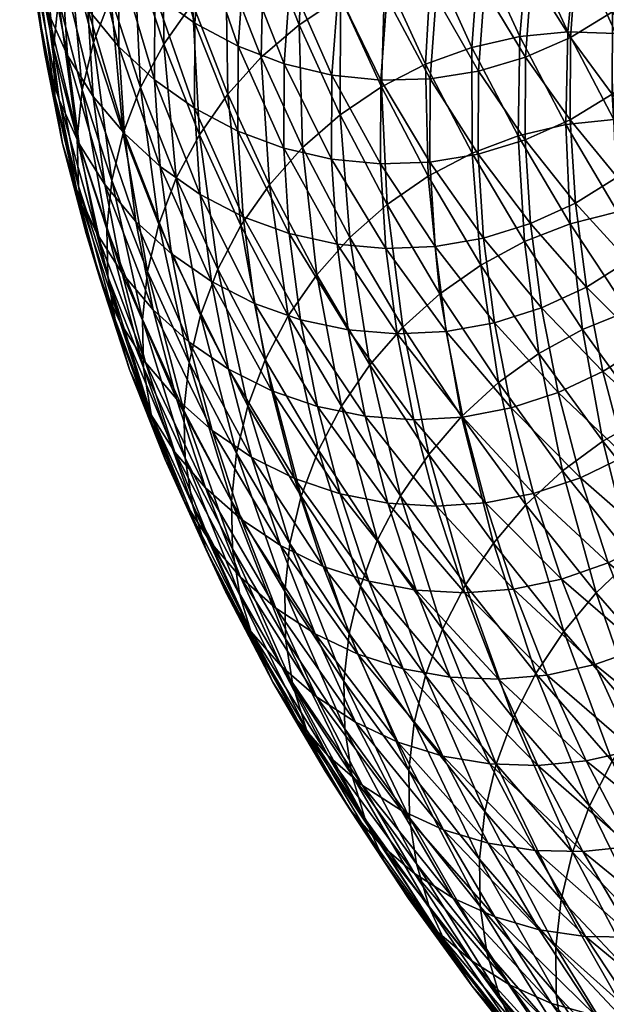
# Model space of a CAD drawing. Header units: centimetres. Extents: x -1886 to 2760, y -2774 to 68.
# Tile 57 of 77: x -0.496 to -0.234, y 66.349 to 66.787. Entities that reach past the tile are written whole.
import ezdxf

# ---------------------------------------------------------------- set-up
doc = ezdxf.new("R2010")
doc.units = ezdxf.units.CM
doc.layers.get('0').update_dxf_attribs({"true_color": 0x086e87})

msp = doc.modelspace()

# ---------------------------------------------------------------- meshes
at = {"color": 9, "true_color": 0xc1c1c1}
mesh = msp.add_polyface(dxfattribs=at)
corners = [(-0.45513, 66.79765, -1135.09521), (-0.44189, 66.75722, -1135.15942), (-0.44963, 66.7368, -1135.15112), (-0.46287, 66.77726, -1135.08691), (-0.44474, 66.81696, -1135.10291), (-0.43151, 66.77658, -1135.16699), (-0.43194, 66.83488, -1135.10974), (-0.41874, 66.79457, -1135.17371), (-0.41564, 66.73614, -1135.22974), (-0.41698, 66.8511, -1135.1156), (-0.40381, 66.8109, -1135.17957), (-0.46542, 66.79213, -1134.7572), (-0.46292, 66.75323, -1134.82532), (-0.44905, 66.73664, -1134.81799), (-0.45154, 66.7754, -1134.75012), (-0.43309, 66.72201, -1134.81152), (-0.43557, 66.7606, -1134.7439), (-0.47691, 66.81055, -1134.76489), (-0.4744, 66.77151, -1134.83337), (-0.48588, 66.83031, -1134.77319), (-0.48336, 66.79117, -1134.8418), (-0.46924, 66.73211, -1134.90051), (-0.47819, 66.75164, -1134.9093), (-0.49574, 66.87247, -1134.79065), (-0.49321, 66.83315, -1134.85974), (-0.48968, 66.81183, -1134.85059), (-0.48801, 66.79344, -1134.92749), (-0.48449, 66.77219, -1134.91833), (-0.49221, 66.85107, -1134.78186), (-0.48013, 66.75343, -1134.99402), (-0.47663, 66.73226, -1134.98474), (-0.48861, 66.81501, -1134.93677), (-0.48072, 66.77495, -1135.00342), (-0.47016, 66.73466, -1135.06885), (-0.47848, 66.79646, -1135.01257), (-0.46791, 66.75613, -1135.07812), (-0.48637, 66.83656, -1134.9458), (-0.49383, 66.85477, -1134.86877), (-0.49159, 66.87635, -1134.87781), (-0.4657, 66.83796, -1135.02966), (-0.47345, 66.81758, -1135.02136), (-0.48135, 66.85769, -1134.95459), (-0.4553, 66.85722, -1135.03735), (-0.44249, 66.87505, -1135.04431), (-0.41779, 66.74797, -1134.73853), (-0.41765, 66.78595, -1134.67004), (-0.43542, 66.79874, -1134.67517), (-0.4149, 66.8234, -1134.60059), (-0.43267, 66.83635, -1134.60535), (-0.46528, 66.83057, -1134.68787), (-0.4514, 66.81369, -1134.68115), (-0.4625, 66.86845, -1134.61743), (-0.44863, 66.85145, -1134.61096), (-0.47677, 66.84911, -1134.69531), (-0.48574, 66.869, -1134.70337)]
mesh.append_faces([[corners[k] for k in face] for face in [(0, 1, 2), (2, 3, 0), (1, 0, 4), (4, 5, 1), (5, 4, 6), (6, 7, 5), (8, 5, 7), (9, 10, 7), (7, 6, 9), (11, 12, 13), (13, 14, 11), (15, 16, 14), (12, 11, 17), (17, 18, 12), (18, 17, 19), (19, 20, 18), (21, 18, 20), (20, 22, 21), (23, 24, 25), (24, 26, 27), (27, 25, 24), (28, 25, 20), (20, 19, 28), (25, 27, 22), (22, 20, 25), (26, 29, 30), (30, 27, 26), (29, 26, 31), (31, 32, 29), (33, 32, 34), (34, 35, 33), (32, 31, 36), (36, 34, 32), (26, 24, 37), (37, 31, 26), (38, 36, 31), (39, 0, 3), (3, 40, 39), (40, 3, 35), (35, 34, 40), (41, 40, 34), (34, 36, 41), (0, 39, 42), (42, 4, 0), (43, 6, 4), (44, 45, 46), (46, 16, 44), (45, 47, 48), (48, 46, 45), (49, 11, 14), (14, 50, 49), (50, 14, 16), (16, 46, 50), (51, 49, 50), (52, 50, 46), (46, 48, 52), (11, 49, 53), (53, 17, 11), (17, 53, 54), (54, 19, 17)]], dxfattribs={"vtx2": -1, "color": 9})
mesh = msp.add_polyface(dxfattribs=at)
corners = [(-0.41874, 66.79457, -1135.17371), (-0.40289, 66.75421, -1135.23645), (-0.41564, 66.73614, -1135.22974), (-0.40009, 66.86535, -1135.12048), (-0.38696, 66.82526, -1135.1842), (-0.40381, 66.8109, -1135.17957), (-0.37121, 66.78515, -1135.24658), (-0.38801, 66.77065, -1135.24207), (-0.35285, 66.74506, -1135.30737), (-0.36958, 66.73042, -1135.3031), (-0.35274, 66.79741, -1135.24988), (-0.33445, 66.75748, -1135.31055), (-0.33296, 66.80729, -1135.25195), (-0.31475, 66.76754, -1135.31238), (-0.36843, 66.83738, -1135.18774), (-0.34858, 66.84708, -1135.19006), (-0.30631, 66.8587, -1135.19116), (-0.29084, 66.81929, -1135.25232), (-0.31221, 66.81463, -1135.25281), (-0.32776, 66.85424, -1135.19128), (-0.27344, 66.73565, -1135.37146), (-0.29409, 66.77508, -1135.31287), (-0.27282, 66.77995, -1135.31213), (-0.29399, 66.72791, -1135.37122), (-0.26921, 66.82111, -1135.25061), (-0.2846, 66.86032, -1135.1897), (-0.30487, 66.83377, -1134.52344), (-0.3101, 66.79769, -1134.59265), (-0.28848, 66.80099, -1134.59448), (-0.28327, 66.83694, -1134.52551), (-0.26749, 66.80708, -1134.59741), (-0.2623, 66.8429, -1134.52869), (-0.29132, 66.72747, -1134.72888), (-0.29116, 66.76448, -1134.66223), (-0.3128, 66.76103, -1134.66077), (-0.27032, 66.73382, -1134.73132), (-0.27017, 66.77069, -1134.66492), (-0.332, 66.79729, -1134.59204), (-0.3347, 66.76048, -1134.66028), (-0.3538, 66.79973, -1134.59241), (-0.35652, 66.76276, -1134.66113), (-0.32675, 66.83351, -1134.52258), (-0.34854, 66.8361, -1134.52271), (-0.39032, 66.84953, -1134.52637), (-0.39563, 66.81285, -1134.5968), (-0.37514, 66.80494, -1134.59412), (-0.36985, 66.84146, -1134.52405), (-0.37801, 66.73016, -1134.73083), (-0.37786, 66.76781, -1134.66296), (-0.39836, 66.77556, -1134.66602), (-0.35667, 66.72528, -1134.72864), (-0.39851, 66.73774, -1134.73413), (-0.41765, 66.78595, -1134.67004), (-0.41779, 66.74797, -1134.73853), (-0.4149, 66.8234, -1134.60059), (-0.40957, 66.86023, -1134.52991)]
mesh.append_faces([[corners[k] for k in face] for face in [(0, 1, 2), (3, 4, 5), (4, 6, 7), (7, 5, 4), (5, 7, 1), (1, 0, 5), (6, 8, 9), (9, 7, 6), (8, 6, 10), (10, 11, 8), (11, 10, 12), (12, 13, 11), (6, 4, 14), (14, 10, 6), (10, 14, 15), (15, 12, 10), (16, 17, 18), (19, 18, 12), (12, 15, 19), (20, 21, 22), (23, 13, 21), (17, 22, 21), (21, 18, 17), (18, 21, 13), (13, 12, 18), (22, 17, 24), (25, 24, 17), (26, 27, 28), (28, 29, 26), (29, 28, 30), (30, 31, 29), (32, 33, 34), (35, 36, 33), (27, 34, 33), (33, 28, 27), (28, 33, 36), (36, 30, 28), (34, 27, 37), (37, 38, 34), (38, 37, 39), (39, 40, 38), (27, 26, 41), (41, 37, 27), (37, 41, 42), (42, 39, 37), (43, 44, 45), (45, 46, 43), (46, 45, 39), (39, 42, 46), (47, 48, 49), (50, 40, 48), (44, 49, 48), (48, 45, 44), (45, 48, 40), (40, 39, 45), (51, 49, 52), (52, 53, 51), (49, 44, 54), (54, 52, 49), (55, 54, 44)]], dxfattribs={"vtx2": -1, "color": 9})
mesh = msp.add_polyface(dxfattribs=at)
corners = [(-0.25027, 66.69643, -1135.42847), (-0.27344, 66.73565, -1135.37146), (-0.25229, 66.74073, -1135.37036), (-0.22925, 66.70173, -1135.42712), (-0.23088, 66.743, -1135.36792), (-0.20799, 66.70423, -1135.42432), (-0.20959, 66.74249, -1135.36426), (-0.18684, 66.70396, -1135.42029), (-0.18877, 66.73922, -1135.35938), (-0.16617, 66.70094, -1135.41504), (-0.27282, 66.77995, -1135.31213), (-0.2513, 66.78198, -1135.31006), (-0.26921, 66.82111, -1135.25061), (-0.22988, 66.78123, -1135.30664), (-0.24768, 66.82015, -1135.24756), (-0.18883, 66.77153, -1135.29651), (-0.16879, 66.73324, -1135.35339), (-0.20893, 66.77774, -1135.30212), (-0.20642, 66.81, -1135.23816), (-0.22663, 66.81643, -1135.24341), (-0.16993, 66.76265, -1135.28979), (-0.18743, 66.8009, -1135.23181), (-0.16993, 66.78935, -1135.22449), (-0.18489, 66.82751, -1135.16528), (-0.1691, 66.81355, -1135.15747), (-0.17407, 66.78396, -1134.83081), (-0.17641, 66.82071, -1134.76636), (-0.18683, 66.80157, -1134.75854), (-0.18449, 66.76479, -1134.823), (-0.19967, 66.78393, -1134.75146), (-0.19732, 66.74709, -1134.81592), (-0.16925, 66.74693, -1134.89392), (-0.17966, 66.72773, -1134.88623), (-0.19248, 66.70996, -1134.87927), (-0.23165, 66.75424, -1134.73938), (-0.22929, 66.71723, -1134.8042), (-0.21234, 66.73113, -1134.80969), (-0.21469, 66.76805, -1134.745), (-0.20749, 66.69393, -1134.87305), (-0.25031, 66.74279, -1134.73486), (-0.24795, 66.70566, -1134.79993), (-0.27032, 66.73382, -1134.73132), (-0.19951, 66.8204, -1134.68567), (-0.2315, 66.79088, -1134.67346), (-0.21454, 66.8046, -1134.67908), (-0.22884, 66.82704, -1134.6062), (-0.25016, 66.77953, -1134.6687), (-0.24749, 66.8158, -1134.60132), (-0.27017, 66.77069, -1134.66492), (-0.26749, 66.80708, -1134.59741)]
mesh.append_faces([[corners[k] for k in face] for face in [(0, 1, 2), (3, 2, 4), (4, 5, 3), (5, 4, 6), (6, 7, 5), (8, 9, 7), (7, 6, 8), (10, 2, 1), (2, 10, 11), (11, 4, 2), (12, 11, 10), (4, 11, 13), (13, 6, 4), (11, 12, 14), (14, 13, 11), (15, 16, 8), (8, 17, 15), (17, 8, 6), (6, 13, 17), (18, 15, 17), (17, 19, 18), (19, 17, 13), (13, 14, 19), (16, 15, 20), (15, 18, 21), (21, 20, 15), (20, 21, 22), (23, 22, 21), (22, 23, 24), (25, 26, 27), (27, 28, 25), (28, 27, 29), (29, 30, 28), (31, 25, 28), (28, 32, 31), (32, 28, 30), (30, 33, 32), (34, 35, 36), (36, 37, 34), (38, 36, 35), (37, 36, 30), (30, 29, 37), (33, 30, 36), (35, 34, 39), (39, 40, 35), (40, 39, 41), (42, 29, 27), (43, 34, 37), (37, 44, 43), (44, 37, 29), (29, 42, 44), (45, 43, 44), (34, 43, 46), (46, 39, 34), (43, 45, 47), (47, 46, 43), (39, 46, 48), (48, 41, 39), (46, 47, 49), (49, 48, 46)]], dxfattribs={"vtx2": -1, "color": 9})
mesh = msp.add_polyface(dxfattribs=at)
corners = [(-0.46959, 66.71319, -1135.05945), (-0.45638, 66.67281, -1135.12341), (-0.45293, 66.65182, -1135.11377), (-0.46611, 66.69211, -1135.04993), (-0.44672, 66.63156, -1135.10413), (-0.45986, 66.67175, -1135.04053), (-0.47016, 66.73466, -1135.06885), (-0.45693, 66.69423, -1135.13293), (-0.46791, 66.75613, -1135.07812), (-0.45466, 66.71568, -1135.14221), (-0.44051, 66.63238, -1135.18604), (-0.44104, 66.65373, -1135.1958), (-0.43876, 66.67516, -1135.20508), (-0.44189, 66.75722, -1135.15942), (-0.42599, 66.71673, -1135.22229), (-0.43372, 66.69627, -1135.21399), (-0.44963, 66.7368, -1135.15112), (-0.46287, 66.77726, -1135.08691), (-0.40745, 66.67624, -1135.28369), (-0.41517, 66.65576, -1135.27551), (-0.42021, 66.63464, -1135.2666), (-0.41564, 66.73614, -1135.22974), (-0.39712, 66.69572, -1135.29114), (-0.43151, 66.77658, -1135.16699), (-0.40259, 66.63168, -1134.93677), (-0.41026, 66.67075, -1134.87195), (-0.42799, 66.68304, -1134.87793), (-0.41779, 66.74797, -1134.73853), (-0.41533, 66.70954, -1134.80579), (-0.39606, 66.69949, -1134.80115), (-0.43557, 66.7606, -1134.7439), (-0.43309, 66.72201, -1134.81152), (-0.39101, 66.66088, -1134.86682), (-0.46292, 66.75323, -1134.82532), (-0.45778, 66.71395, -1134.89233), (-0.44393, 66.69752, -1134.88477), (-0.44905, 66.73664, -1134.81799), (-0.45154, 66.7754, -1134.75012), (-0.45, 66.67438, -1134.95813), (-0.43619, 66.6581, -1134.9502), (-0.42029, 66.64379, -1134.94312), (-0.43959, 66.6346, -1135.02258), (-0.46143, 66.6924, -1134.96655), (-0.45098, 66.65247, -1135.03137), (-0.46924, 66.73211, -1134.90051), (-0.47035, 66.71181, -1134.97546), (-0.47819, 66.75164, -1134.9093), (-0.4744, 66.77151, -1134.83337), (-0.48013, 66.75343, -1134.99402), (-0.47663, 66.73226, -1134.98474), (-0.48449, 66.77219, -1134.91833), (-0.48072, 66.77495, -1135.00342)]
mesh.append_faces([[corners[k] for k in face] for face in [(0, 1, 2), (2, 3, 0), (3, 2, 4), (4, 5, 3), (1, 0, 6), (6, 7, 1), (7, 6, 8), (8, 9, 7), (10, 1, 7), (7, 11, 10), (11, 7, 9), (9, 12, 11), (13, 14, 15), (15, 16, 13), (17, 16, 9), (9, 8, 17), (16, 15, 12), (12, 9, 16), (14, 18, 19), (19, 15, 14), (15, 19, 20), (20, 12, 15), (18, 14, 21), (21, 22, 18), (14, 13, 23), (23, 21, 14), (24, 25, 26), (27, 28, 29), (28, 27, 30), (30, 31, 28), (28, 25, 32), (25, 28, 31), (31, 26, 25), (33, 34, 35), (35, 36, 33), (37, 36, 31), (36, 35, 26), (26, 31, 36), (34, 38, 39), (39, 35, 34), (35, 39, 40), (40, 26, 35), (41, 38, 42), (42, 43, 41), (38, 34, 44), (44, 42, 38), (43, 42, 45), (45, 5, 43), (42, 44, 46), (46, 45, 42), (34, 33, 47), (47, 44, 34), (48, 0, 3), (3, 49, 48), (49, 3, 5), (5, 45, 49), (50, 49, 45), (45, 46, 50), (0, 48, 51), (51, 6, 0)]], dxfattribs={"vtx2": -1, "color": 9})
mesh = msp.add_polyface(dxfattribs=at)
corners = [(-0.3319, 66.70508, -1135.36682), (-0.30837, 66.66528, -1135.42468), (-0.32495, 66.65034, -1135.42078), (-0.34856, 66.6903, -1135.36267), (-0.33965, 66.63354, -1135.41565), (-0.36333, 66.67363, -1135.35742), (-0.31359, 66.71767, -1135.36963), (-0.29017, 66.67804, -1135.42725), (-0.29399, 66.72791, -1135.37122), (-0.27069, 66.68848, -1135.42859), (-0.26422, 66.63863, -1135.48328), (-0.27344, 66.73565, -1135.37146), (-0.38629, 66.63584, -1135.34363), (-0.40745, 66.67624, -1135.28369), (-0.39712, 66.69572, -1135.29114), (-0.37599, 66.65538, -1135.35107), (-0.38442, 66.71387, -1135.29761), (-0.41564, 66.73614, -1135.22974), (-0.40289, 66.75421, -1135.23645), (-0.35285, 66.74506, -1135.30737), (-0.36958, 66.73042, -1135.3031), (-0.38801, 66.77065, -1135.24207), (-0.33445, 66.75748, -1135.31055), (-0.31475, 66.76754, -1135.31238), (-0.29409, 66.77508, -1135.31287), (-0.31295, 66.72388, -1134.72766), (-0.31054, 66.68631, -1134.79333), (-0.28893, 66.69006, -1134.79443), (-0.29132, 66.72747, -1134.72888), (-0.3056, 66.64842, -1134.85791), (-0.28401, 66.65234, -1134.85864), (-0.26794, 66.69656, -1134.79663), (-0.27032, 66.73382, -1134.73132), (-0.26304, 66.65899, -1134.8606), (-0.33485, 66.72317, -1134.72754), (-0.33244, 66.68544, -1134.79358), (-0.35667, 66.72528, -1134.72864), (-0.35424, 66.68738, -1134.79492), (-0.32747, 66.64737, -1134.8584), (-0.34925, 66.64913, -1134.86011), (-0.39851, 66.73774, -1134.73413), (-0.39606, 66.69949, -1134.80115), (-0.37557, 66.69208, -1134.79749), (-0.37801, 66.73016, -1134.73083), (-0.39101, 66.66088, -1134.86682), (-0.37055, 66.65366, -1134.86292), (-0.41779, 66.74797, -1134.73853), (-0.41533, 66.70954, -1134.80579), (-0.3128, 66.76103, -1134.66077), (-0.29116, 66.76448, -1134.66223), (-0.3347, 66.76048, -1134.66028), (-0.35652, 66.76276, -1134.66113), (-0.39836, 66.77556, -1134.66602), (-0.37786, 66.76781, -1134.66296)]
mesh.append_faces([[corners[k] for k in face] for face in [(0, 1, 2), (2, 3, 0), (3, 2, 4), (4, 5, 3), (1, 0, 6), (6, 7, 1), (7, 6, 8), (8, 9, 7), (10, 7, 9), (9, 8, 11), (12, 13, 14), (14, 15, 12), (15, 14, 16), (16, 5, 15), (14, 17, 18), (18, 16, 14), (19, 0, 3), (3, 20, 19), (20, 3, 5), (5, 16, 20), (21, 20, 16), (16, 18, 21), (0, 19, 22), (22, 6, 0), (6, 22, 23), (23, 8, 6), (24, 11, 8), (25, 26, 27), (27, 28, 25), (26, 29, 30), (30, 27, 26), (28, 27, 31), (31, 32, 28), (27, 30, 33), (33, 31, 27), (26, 25, 34), (34, 35, 26), (35, 34, 36), (36, 37, 35), (29, 26, 35), (35, 38, 29), (38, 35, 37), (37, 39, 38), (40, 41, 42), (42, 43, 40), (41, 44, 45), (45, 42, 41), (43, 42, 37), (37, 36, 43), (42, 45, 39), (39, 37, 42), (41, 40, 46), (44, 41, 47), (48, 25, 28), (49, 28, 32), (25, 48, 50), (50, 34, 25), (34, 50, 51), (51, 36, 34), (52, 40, 43), (53, 43, 36)]], dxfattribs={"vtx2": -1, "color": 9})
mesh = msp.add_polyface(dxfattribs=at)
corners = [(-0.27069, 66.68848, -1135.42859), (-0.24487, 66.64928, -1135.48425), (-0.26422, 66.63863, -1135.48328), (-0.25229, 66.74073, -1135.37036), (-0.22925, 66.70173, -1135.42712), (-0.25027, 66.69643, -1135.42847), (-0.20374, 66.66299, -1135.48218), (-0.2246, 66.65745, -1135.48389), (-0.27344, 66.73565, -1135.37146), (-0.19647, 66.61877, -1135.53772), (-0.21657, 66.61036, -1135.53833), (-0.1758, 66.62456, -1135.53552), (-0.18265, 66.66573, -1135.479), (-0.1549, 66.62756, -1135.5321), (-0.16167, 66.66571, -1135.47461), (-0.13412, 66.6278, -1135.52734), (-0.20799, 66.70423, -1135.42432), (-0.18684, 66.70396, -1135.42029), (-0.16879, 66.73324, -1135.35339), (-0.14634, 66.69519, -1135.40869), (-0.16617, 66.70094, -1135.41504), (-0.12152, 66.65746, -1135.46228), (-0.14118, 66.66294, -1135.46899), (-0.15002, 66.72458, -1135.34631), (-0.12771, 66.68676, -1135.40125), (-0.13274, 66.71345, -1135.33838), (-0.13944, 66.71391, -1135.03345), (-0.12727, 66.67658, -1135.09253), (-0.125, 66.69803, -1135.10181), (-0.15222, 66.6724, -1135.01636), (-0.14004, 66.63506, -1135.07544), (-0.13231, 66.65547, -1135.08374), (-0.14447, 66.69279, -1135.02466), (-0.16261, 66.65311, -1135.00867), (-0.16196, 66.70972, -1134.95581), (-0.15421, 66.73009, -1134.96411), (-0.17236, 66.69047, -1134.94812), (-0.17966, 66.72773, -1134.88623), (-0.18517, 66.67264, -1134.94116), (-0.1754, 66.6352, -1135.00183), (-0.19248, 66.70996, -1134.87927), (-0.22929, 66.71723, -1134.8042), (-0.22443, 66.67992, -1134.8678), (-0.20749, 66.69393, -1134.87305), (-0.21234, 66.73113, -1134.80969), (-0.19037, 66.61898, -1134.99597), (-0.20016, 66.65652, -1134.93518), (-0.21708, 66.6424, -1134.93005), (-0.24307, 66.66823, -1134.86365), (-0.23569, 66.63058, -1134.92615), (-0.26304, 66.65899, -1134.8606), (-0.25564, 66.62119, -1134.92334), (-0.27032, 66.73382, -1134.73132), (-0.26794, 66.69656, -1134.79663), (-0.24795, 66.70566, -1134.79993), (-0.28401, 66.65234, -1134.85864)]
mesh.append_faces([[corners[k] for k in face] for face in [(0, 1, 2), (3, 4, 5), (4, 6, 7), (7, 5, 4), (8, 5, 0), (5, 7, 1), (1, 0, 5), (9, 7, 6), (10, 1, 7), (11, 6, 12), (12, 13, 11), (13, 12, 14), (14, 15, 13), (6, 4, 16), (16, 12, 6), (12, 16, 17), (17, 14, 12), (18, 19, 20), (19, 21, 22), (22, 20, 19), (20, 22, 14), (14, 17, 20), (15, 14, 22), (23, 24, 19), (24, 23, 25), (21, 19, 24), (26, 27, 28), (29, 30, 31), (31, 32, 29), (32, 31, 27), (27, 26, 32), (30, 29, 33), (34, 29, 32), (32, 35, 34), (35, 32, 26), (29, 34, 36), (36, 33, 29), (37, 36, 34), (33, 36, 38), (38, 39, 33), (36, 37, 40), (40, 38, 36), (41, 42, 43), (44, 43, 40), (45, 46, 47), (46, 45, 39), (39, 38, 46), (42, 47, 46), (46, 43, 42), (43, 46, 38), (38, 40, 43), (47, 42, 48), (48, 49, 47), (49, 48, 50), (50, 51, 49), (52, 53, 54), (42, 41, 54), (54, 48, 42), (48, 54, 53), (53, 50, 48), (51, 50, 55)]], dxfattribs={"vtx2": -1, "color": 9})
mesh = msp.add_polyface(dxfattribs=at)
corners = [(-0.37716, 66.51137, -1135.36548), (-0.40089, 66.55158, -1135.30713), (-0.40136, 66.57282, -1135.31702), (-0.37758, 66.53255, -1135.37549), (-0.39903, 66.59419, -1135.32654), (-0.37524, 66.5539, -1135.38501), (-0.3702, 66.57504, -1135.39392), (-0.39399, 66.61533, -1135.33545), (-0.38629, 66.63584, -1135.34363), (-0.37946, 66.55303, -1135.06262), (-0.39232, 66.59241, -1135.00037), (-0.40997, 66.60434, -1135.00696), (-0.39704, 66.56477, -1135.06958), (-0.43959, 66.6346, -1135.02258), (-0.42654, 66.59468, -1135.08582), (-0.41283, 66.57873, -1135.07739), (-0.42582, 66.61848, -1135.0144), (-0.41088, 66.5547, -1135.14771), (-0.39725, 66.53893, -1135.13892), (-0.38153, 66.52515, -1135.13086), (-0.39262, 66.51476, -1135.20813), (-0.42216, 66.57228, -1135.15686), (-0.40382, 66.53217, -1135.21765), (-0.43094, 66.59131, -1135.1665), (-0.41254, 66.55106, -1135.22742), (-0.45098, 66.65247, -1135.03137), (-0.43788, 66.6124, -1135.09473), (-0.45986, 66.67175, -1135.04053), (-0.44672, 66.63156, -1135.10413), (-0.45638, 66.67281, -1135.12341), (-0.44051, 66.63238, -1135.18604), (-0.4371, 66.61146, -1135.17627), (-0.45293, 66.65182, -1135.11377), (-0.42201, 66.59194, -1135.24731), (-0.39757, 66.53083, -1135.29712), (-0.41865, 66.5711, -1135.23743), (-0.39153, 66.51091, -1135.28687), (-0.42251, 66.61324, -1135.25708), (-0.44104, 66.65373, -1135.1958), (-0.42021, 66.63464, -1135.2666), (-0.43876, 66.67516, -1135.20508), (-0.40745, 66.67624, -1135.28369), (-0.41517, 66.65576, -1135.27551), (-0.37317, 66.58292, -1134.99475), (-0.38338, 66.62199, -1134.9314), (-0.40259, 66.63168, -1134.93677), (-0.39101, 66.66088, -1134.86682), (-0.41026, 66.67075, -1134.87195), (-0.42029, 66.64379, -1134.94312), (-0.42799, 66.68304, -1134.87793), (-0.45, 66.67438, -1134.95813), (-0.43619, 66.6581, -1134.9502)]
mesh.append_faces([[corners[k] for k in face] for face in [(0, 1, 2), (3, 2, 4), (4, 5, 3), (6, 7, 8), (5, 4, 7), (9, 10, 11), (11, 12, 9), (13, 14, 15), (15, 16, 13), (14, 17, 18), (18, 15, 14), (16, 15, 12), (12, 11, 16), (15, 18, 19), (19, 12, 15), (20, 17, 21), (22, 21, 23), (23, 24, 22), (14, 13, 25), (25, 26, 14), (26, 25, 27), (27, 28, 26), (17, 14, 26), (26, 21, 17), (21, 26, 28), (28, 23, 21), (29, 30, 31), (31, 32, 29), (32, 31, 23), (23, 28, 32), (33, 1, 34), (34, 35, 33), (36, 24, 35), (30, 33, 35), (35, 31, 30), (31, 35, 24), (24, 23, 31), (1, 33, 37), (37, 2, 1), (33, 30, 38), (38, 37, 33), (2, 37, 39), (39, 4, 2), (37, 38, 40), (40, 39, 37), (41, 8, 7), (7, 42, 41), (42, 7, 4), (4, 39, 42), (43, 44, 45), (45, 10, 43), (44, 46, 47), (47, 45, 44), (10, 45, 48), (48, 11, 10), (49, 48, 45), (50, 13, 16), (16, 51, 50), (51, 16, 11), (11, 48, 51)]], dxfattribs={"vtx2": -1, "color": 9})
mesh = msp.add_polyface(dxfattribs=at)
corners = [(-0.38629, 66.63584, -1135.34363), (-0.36251, 66.59559, -1135.4021), (-0.3702, 66.57504, -1135.39392), (-0.33614, 66.55553, -1135.45898), (-0.34381, 66.53494, -1135.45093), (-0.39399, 66.61533, -1135.33545), (-0.37524, 66.5539, -1135.38501), (-0.34885, 66.5138, -1135.44189), (-0.30719, 66.51573, -1135.51428), (-0.32592, 66.57521, -1135.46619), (-0.29703, 66.53548, -1135.52136), (-0.31339, 66.59367, -1135.47229), (-0.28456, 66.55405, -1135.52734), (-0.37599, 66.65538, -1135.35107), (-0.35225, 66.6152, -1135.40942), (-0.36333, 66.67363, -1135.35742), (-0.33965, 66.63354, -1135.41565), (-0.30837, 66.66528, -1135.42468), (-0.2823, 66.62569, -1135.48096), (-0.29877, 66.6106, -1135.47729), (-0.32495, 66.65034, -1135.42078), (-0.27004, 66.57111, -1135.5321), (-0.29017, 66.67804, -1135.42725), (-0.26422, 66.63863, -1135.48328), (-0.28813, 66.572, -1134.98315), (-0.27562, 66.53363, -1135.04382), (-0.25417, 66.53809, -1135.0437), (-0.30991, 66.57057, -1134.98425), (-0.29733, 66.53201, -1135.04529), (-0.33159, 66.57195, -1134.98657), (-0.31894, 66.53318, -1135.04785), (-0.37317, 66.58292, -1134.99475), (-0.36038, 66.54374, -1135.05664), (-0.34008, 66.53711, -1135.05176), (-0.3528, 66.57608, -1134.99011), (-0.39232, 66.59241, -1135.00037), (-0.37946, 66.55303, -1135.06262), (-0.36404, 66.51362, -1135.12366), (-0.39704, 66.56477, -1135.06958), (-0.29813, 66.61029, -1134.92114), (-0.26662, 66.57627, -1134.98328), (-0.27657, 66.61438, -1134.92163), (-0.3056, 66.64842, -1134.85791), (-0.28401, 66.65234, -1134.85864), (-0.25564, 66.62119, -1134.92334), (-0.31996, 66.60905, -1134.922), (-0.32747, 66.64737, -1134.8584), (-0.3417, 66.61063, -1134.92395), (-0.34925, 66.64913, -1134.86011), (-0.38338, 66.62199, -1134.9314), (-0.36296, 66.61496, -1134.92712), (-0.39101, 66.66088, -1134.86682), (-0.37055, 66.65366, -1134.86292)]
mesh.append_faces([[corners[k] for k in face] for face in [(0, 1, 2), (1, 3, 4), (4, 2, 1), (5, 2, 6), (2, 4, 7), (7, 6, 2), (8, 3, 9), (9, 10, 8), (10, 9, 11), (11, 12, 10), (1, 0, 13), (13, 14, 1), (14, 13, 15), (15, 16, 14), (3, 1, 14), (14, 9, 3), (9, 14, 16), (16, 11, 9), (17, 18, 19), (19, 20, 17), (20, 19, 11), (11, 16, 20), (21, 19, 18), (19, 21, 12), (12, 11, 19), (18, 17, 22), (22, 23, 18), (24, 25, 26), (25, 24, 27), (27, 28, 25), (28, 27, 29), (29, 30, 28), (31, 32, 33), (33, 34, 31), (34, 33, 30), (30, 29, 34), (32, 31, 35), (35, 36, 32), (37, 36, 38), (39, 24, 40), (40, 41, 39), (42, 39, 41), (41, 43, 42), (43, 41, 44), (24, 39, 45), (45, 27, 24), (39, 42, 46), (46, 45, 39), (27, 45, 47), (47, 29, 27), (45, 46, 48), (48, 47, 45), (49, 31, 34), (34, 50, 49), (50, 34, 29), (29, 47, 50), (51, 49, 50), (50, 52, 51), (52, 50, 47), (47, 48, 52)]], dxfattribs={"vtx2": -1, "color": 9})
mesh = msp.add_polyface(dxfattribs=at)
corners = [(-0.17139, 66.52227, -1135.64124), (-0.20481, 66.5607, -1135.59033), (-0.1858, 66.57178, -1135.5907), (-0.15259, 66.53358, -1135.64124), (-0.14544, 66.58648, -1135.58728), (-0.1127, 66.54881, -1135.63708), (-0.13291, 66.54249, -1135.63989), (-0.1659, 66.58043, -1135.58972), (-0.2537, 66.58636, -1135.53564), (-0.22258, 66.54736, -1135.5885), (-0.23879, 66.53193, -1135.58521), (-0.27004, 66.57111, -1135.5321), (-0.2532, 66.51472, -1135.58069), (-0.28456, 66.55405, -1135.52734), (-0.2823, 66.62569, -1135.48096), (-0.23576, 66.5995, -1135.53772), (-0.26422, 66.63863, -1135.48328), (-0.21657, 66.61036, -1135.53833), (-0.24487, 66.64928, -1135.48425), (-0.1758, 66.62456, -1135.53552), (-0.19647, 66.61877, -1135.53772), (-0.20374, 66.66299, -1135.48218), (-0.2246, 66.65745, -1135.48389), (-0.1549, 66.62756, -1135.5321), (-0.12476, 66.58975, -1135.58337), (-0.13412, 66.6278, -1135.52734), (-0.11887, 66.54117, -1135.18188), (-0.13583, 66.57838, -1135.12561), (-0.14857, 66.56031, -1135.11902), (-0.13157, 66.52302, -1135.17529), (-0.16261, 66.65311, -1135.00867), (-0.15042, 66.61572, -1135.06787), (-0.14004, 66.63506, -1135.07544), (-0.1754, 66.6352, -1135.00183), (-0.16319, 66.59773, -1135.06116), (-0.12547, 66.59778, -1135.13306), (-0.20726, 66.60474, -1134.99109), (-0.19497, 66.56705, -1135.05066), (-0.17812, 66.58141, -1135.05542), (-0.19037, 66.61898, -1134.99597), (-0.18026, 66.5294, -1135.10889), (-0.16346, 66.54389, -1135.1134), (-0.22583, 66.59279, -1134.9873), (-0.2135, 66.55495, -1135.04712), (-0.24574, 66.58324, -1134.98474), (-0.23335, 66.54525, -1135.0448), (-0.25417, 66.53809, -1135.0437), (-0.26662, 66.57627, -1134.98328), (-0.28813, 66.572, -1134.98315), (-0.21708, 66.6424, -1134.93005), (-0.23569, 66.63058, -1134.92615), (-0.25564, 66.62119, -1134.92334), (-0.27657, 66.61438, -1134.92163)]
mesh.append_faces([[corners[k] for k in face] for face in [(0, 1, 2), (2, 3, 0), (4, 5, 6), (6, 7, 4), (7, 6, 3), (3, 2, 7), (8, 9, 10), (10, 11, 8), (12, 13, 11), (14, 8, 11), (9, 8, 15), (15, 1, 9), (8, 14, 16), (16, 15, 8), (1, 15, 17), (17, 2, 1), (15, 16, 18), (18, 17, 15), (19, 4, 7), (7, 20, 19), (20, 7, 2), (2, 17, 20), (21, 19, 20), (22, 20, 17), (4, 19, 23), (23, 24, 4), (24, 23, 25), (26, 27, 28), (28, 29, 26), (30, 31, 32), (31, 30, 33), (33, 34, 31), (35, 32, 31), (31, 27, 35), (27, 31, 34), (34, 28, 27), (36, 37, 38), (38, 39, 36), (37, 40, 41), (41, 38, 37), (39, 38, 34), (34, 33, 39), (38, 41, 28), (28, 34, 38), (29, 28, 41), (37, 36, 42), (42, 43, 37), (43, 42, 44), (44, 45, 43), (40, 37, 43), (46, 47, 48), (47, 46, 45), (45, 44, 47), (49, 36, 39), (36, 49, 50), (50, 42, 36), (42, 50, 51), (51, 44, 42), (52, 47, 44), (44, 51, 52)]], dxfattribs={"vtx2": -1, "color": 9})
mesh = msp.add_polyface(dxfattribs=at)
corners = [(-0.37179, 66.47489, -1135.26709), (-0.34839, 66.4352, -1135.32458), (-0.33506, 66.41996, -1135.31494), (-0.35834, 66.45947, -1135.25781), (-0.30926, 66.38068, -1135.37061), (-0.31968, 66.40679, -1135.30603), (-0.34283, 66.44609, -1135.24915), (-0.38289, 66.49215, -1135.27686), (-0.35939, 66.45229, -1135.33459), (-0.39153, 66.51091, -1135.28687), (-0.36793, 66.4709, -1135.34485), (-0.32245, 66.39572, -1135.38049), (-0.33333, 66.41264, -1135.39075), (-0.34177, 66.4311, -1135.40125), (-0.40089, 66.55158, -1135.30713), (-0.37716, 66.51137, -1135.36548), (-0.3739, 66.49071, -1135.35522), (-0.39757, 66.53083, -1135.29712), (-0.35084, 66.47136, -1135.42224), (-0.34765, 66.45078, -1135.41187), (-0.32195, 66.4316, -1135.47742), (-0.31884, 66.41113, -1135.4668), (-0.31306, 66.39157, -1135.45605), (-0.35122, 66.49249, -1135.43237), (-0.32227, 66.45267, -1135.48755), (-0.34885, 66.5138, -1135.44189), (-0.31988, 66.47395, -1135.49719), (-0.40136, 66.57282, -1135.31702), (-0.37758, 66.53255, -1135.37549), (-0.37524, 66.5539, -1135.38501), (-0.31483, 66.4951, -1135.50623), (-0.34381, 66.53494, -1135.45093), (-0.33614, 66.55553, -1135.45898), (-0.36038, 66.54374, -1135.05664), (-0.34504, 66.50453, -1135.11731), (-0.32483, 66.49811, -1135.11194), (-0.34008, 66.53711, -1135.05176), (-0.32716, 66.46536, -1135.17651), (-0.36404, 66.51362, -1135.12366), (-0.34606, 66.47424, -1135.18311), (-0.32555, 66.43497, -1135.24121), (-0.36346, 66.48557, -1135.19067), (-0.38153, 66.52515, -1135.13086), (-0.37946, 66.55303, -1135.06262), (-0.39704, 66.56477, -1135.06958), (-0.39262, 66.51476, -1135.20813), (-0.37907, 66.49915, -1135.1991), (-0.41088, 66.5547, -1135.14771), (-0.39725, 66.53893, -1135.13892), (-0.40382, 66.53217, -1135.21765), (-0.42216, 66.57228, -1135.15686), (-0.41254, 66.55106, -1135.22742), (-0.41865, 66.5711, -1135.23743)]
mesh.append_faces([[corners[k] for k in face] for face in [(0, 1, 2), (2, 3, 0), (4, 2, 1), (3, 2, 5), (5, 6, 3), (1, 0, 7), (7, 8, 1), (8, 7, 9), (9, 10, 8), (11, 1, 8), (8, 12, 11), (12, 8, 10), (10, 13, 12), (14, 15, 16), (16, 17, 14), (15, 18, 19), (19, 16, 15), (17, 16, 10), (10, 9, 17), (16, 19, 13), (13, 10, 16), (18, 20, 21), (21, 19, 18), (22, 13, 19), (20, 18, 23), (23, 24, 20), (24, 23, 25), (25, 26, 24), (27, 28, 15), (18, 15, 28), (28, 23, 18), (23, 28, 29), (29, 25, 23), (30, 31, 32), (26, 25, 31), (33, 34, 35), (35, 36, 33), (37, 34, 38), (38, 39, 37), (40, 39, 41), (41, 6, 40), (39, 38, 42), (42, 41, 39), (34, 33, 43), (43, 38, 34), (44, 42, 38), (45, 0, 3), (3, 46, 45), (46, 3, 6), (6, 41, 46), (47, 45, 46), (46, 48, 47), (48, 46, 41), (41, 42, 48), (0, 45, 49), (49, 7, 0), (50, 49, 45), (7, 49, 51), (51, 9, 7), (52, 17, 9)]], dxfattribs={"vtx2": -1, "color": 9})
mesh = msp.add_polyface(dxfattribs=at)
corners = [(-0.24163, 66.43705, -1135.61963), (-0.205, 66.39819, -1135.66956), (-0.21255, 66.37744, -1135.6615), (-0.24921, 66.41634, -1135.61157), (-0.21762, 66.3563, -1135.65259), (-0.25427, 66.39519, -1135.60266), (-0.16575, 66.35963, -1135.71753), (-0.19502, 66.41818, -1135.67639), (-0.15585, 66.37969, -1135.72424), (-0.18285, 66.43709, -1135.68188), (-0.1438, 66.39872, -1135.72974), (-0.26557, 66.49605, -1135.57483), (-0.23158, 66.45696, -1135.62659), (-0.2532, 66.51472, -1135.58069), (-0.21931, 66.47575, -1135.6322), (-0.22258, 66.54736, -1135.5885), (-0.18898, 66.50871, -1135.63965), (-0.20503, 66.4931, -1135.6366), (-0.23879, 66.53193, -1135.58521), (-0.15285, 66.47041, -1135.68896), (-0.16872, 66.45461, -1135.68616), (-0.20481, 66.5607, -1135.59033), (-0.17139, 66.52227, -1135.64124), (-0.14007, 66.40467, -1135.27185), (-0.16198, 66.44193, -1135.2179), (-0.18158, 66.43169, -1135.21643), (-0.22328, 66.41886, -1135.21716), (-0.201, 66.38097, -1135.27197), (-0.17998, 66.38628, -1135.27063), (-0.20213, 66.42394, -1135.21619), (-0.15956, 66.39423, -1135.27051), (-0.24469, 66.4166, -1135.2196), (-0.22226, 66.37847, -1135.27478), (-0.26599, 66.4171, -1135.22327), (-0.24341, 66.37873, -1135.27881), (-0.27004, 66.57111, -1135.5321), (-0.18026, 66.5294, -1135.10889), (-0.16315, 66.49185, -1135.16553), (-0.14641, 66.50648, -1135.16992), (-0.16346, 66.54389, -1135.1134), (-0.14367, 66.45451, -1135.22083), (-0.18154, 66.47944, -1135.16248), (-0.19872, 66.51714, -1135.10559), (-0.20124, 66.46939, -1135.16064), (-0.21851, 66.50727, -1135.10352), (-0.2135, 66.55495, -1135.04712), (-0.23335, 66.54525, -1135.0448), (-0.25417, 66.53809, -1135.0437), (-0.23926, 66.49993, -1135.10266), (-0.24317, 66.45699, -1135.16089), (-0.2219, 66.46185, -1135.16016), (-0.26062, 66.49527, -1135.10303), (-0.2647, 66.45494, -1135.16296)]
mesh.append_faces([[corners[k] for k in face] for face in [(0, 1, 2), (2, 3, 0), (4, 5, 3), (6, 1, 7), (8, 7, 9), (9, 10, 8), (11, 12, 0), (12, 11, 13), (13, 14, 12), (1, 0, 12), (12, 7, 1), (7, 12, 14), (14, 9, 7), (15, 16, 17), (17, 18, 15), (16, 19, 20), (20, 17, 16), (18, 17, 14), (14, 13, 18), (17, 20, 9), (9, 14, 17), (10, 9, 20), (16, 15, 21), (21, 22, 16), (19, 16, 22), (23, 24, 25), (26, 27, 28), (28, 29, 26), (29, 28, 30), (30, 25, 29), (27, 26, 31), (31, 32, 27), (32, 31, 33), (33, 34, 32), (35, 18, 13), (36, 37, 38), (38, 39, 36), (40, 37, 41), (41, 24, 40), (37, 36, 42), (42, 41, 37), (24, 41, 43), (43, 25, 24), (41, 42, 44), (44, 43, 41), (45, 42, 36), (42, 45, 46), (46, 44, 42), (47, 48, 44), (44, 46, 47), (49, 26, 29), (29, 50, 49), (50, 29, 25), (25, 43, 50), (51, 49, 50), (50, 48, 51), (48, 50, 43), (43, 44, 48), (26, 49, 52), (52, 31, 26)]], dxfattribs={"vtx2": -1, "color": 9})
mesh = msp.add_polyface(dxfattribs=at)
corners = [(-0.25673, 66.37396, -1135.59277), (-0.29077, 66.41314, -1135.54102), (-0.28835, 66.43439, -1135.55078), (-0.25427, 66.39519, -1135.60266), (-0.27568, 66.47622, -1135.56787), (-0.24163, 66.43705, -1135.61963), (-0.24921, 66.41634, -1135.61157), (-0.2833, 66.45554, -1135.55981), (-0.26557, 66.49605, -1135.57483), (-0.30678, 66.42632, -1135.23413), (-0.28391, 66.38747, -1135.29041), (-0.26408, 66.38174, -1135.28406), (-0.2868, 66.42035, -1135.22815), (-0.24341, 66.37873, -1135.27881), (-0.26599, 66.4171, -1135.22327), (-0.32555, 66.43497, -1135.24121), (-0.30254, 66.39589, -1135.29773), (-0.34283, 66.44609, -1135.24915), (-0.31968, 66.40679, -1135.30603), (-0.34839, 66.4352, -1135.32458), (-0.32245, 66.39572, -1135.38049), (-0.30926, 66.38068, -1135.37061), (-0.33506, 66.41996, -1135.31494), (-0.29403, 66.36773, -1135.36133), (-0.30474, 66.37326, -1135.44531), (-0.33333, 66.41264, -1135.39075), (-0.34177, 66.4311, -1135.40125), (-0.31306, 66.39157, -1135.45605), (-0.32195, 66.4316, -1135.47742), (-0.29051, 66.39214, -1135.53076), (-0.28749, 66.37177, -1135.52002), (-0.31884, 66.41113, -1135.4668), (-0.34765, 66.45078, -1135.41187), (-0.32227, 66.45267, -1135.48755), (-0.31988, 66.47395, -1135.49719), (-0.30719, 66.51573, -1135.51428), (-0.31483, 66.4951, -1135.50623), (-0.33614, 66.55553, -1135.45898), (-0.34381, 66.53494, -1135.45093), (-0.29703, 66.53548, -1135.52136), (-0.28456, 66.55405, -1135.52734), (-0.2532, 66.51472, -1135.58069), (-0.27562, 66.53363, -1135.04382), (-0.26062, 66.49527, -1135.10303), (-0.23926, 66.49993, -1135.10266), (-0.25417, 66.53809, -1135.0437), (-0.24317, 66.45699, -1135.16089), (-0.28225, 66.49344, -1135.10486), (-0.2647, 66.45494, -1135.16296), (-0.24469, 66.4166, -1135.2196), (-0.28612, 66.45568, -1135.16626), (-0.30378, 66.4944, -1135.10779), (-0.29733, 66.53201, -1135.04529), (-0.31894, 66.53318, -1135.04785), (-0.34008, 66.53711, -1135.05176), (-0.32483, 66.49811, -1135.11194), (-0.32716, 66.46536, -1135.17651), (-0.30706, 66.45917, -1135.17078), (-0.34504, 66.50453, -1135.11731), (-0.34606, 66.47424, -1135.18311)]
mesh.append_faces([[corners[k] for k in face] for face in [(0, 1, 2), (2, 3, 0), (4, 5, 6), (6, 7, 4), (7, 6, 3), (3, 2, 7), (5, 4, 8), (9, 10, 11), (11, 12, 9), (12, 11, 13), (13, 14, 12), (10, 9, 15), (15, 16, 10), (16, 15, 17), (17, 18, 16), (19, 20, 21), (22, 21, 23), (23, 18, 22), (24, 25, 26), (26, 27, 24), (28, 29, 30), (30, 31, 28), (32, 31, 27), (29, 28, 33), (33, 1, 29), (1, 33, 34), (34, 2, 1), (35, 4, 7), (7, 36, 35), (36, 7, 2), (2, 34, 36), (37, 35, 36), (38, 36, 34), (4, 35, 39), (39, 8, 4), (8, 39, 40), (40, 41, 8), (42, 43, 44), (44, 45, 42), (46, 43, 47), (47, 48, 46), (49, 48, 50), (50, 14, 49), (48, 47, 51), (51, 50, 48), (43, 42, 52), (52, 47, 43), (47, 52, 53), (53, 51, 47), (54, 55, 51), (51, 53, 54), (56, 9, 12), (12, 57, 56), (57, 12, 14), (14, 50, 57), (58, 56, 57), (57, 55, 58), (55, 57, 50), (50, 51, 55), (9, 56, 59), (59, 15, 9)]], dxfattribs={"vtx2": -1, "color": 9})
mesh = msp.add_polyface(dxfattribs=at)
corners = [(-0.21708, 66.26483, -1135.5271), (-0.25024, 66.30306, -1135.47681), (-0.26309, 66.31767, -1135.4873), (-0.22972, 66.27921, -1135.53796), (-0.27366, 66.33421, -1135.49805), (-0.2401, 66.29554, -1135.54907), (-0.28183, 66.35235, -1135.50916), (-0.2481, 66.3135, -1135.5603), (-0.20408, 66.25726, -1135.59814), (-0.29051, 66.39214, -1135.53076), (-0.25654, 66.35303, -1135.5824), (-0.25362, 66.33278, -1135.57153), (-0.28749, 66.37177, -1135.52002), (-0.22003, 66.31428, -1135.6322), (-0.21725, 66.29414, -1135.62109), (-0.21189, 66.27503, -1135.60974), (-0.29077, 66.41314, -1135.54102), (-0.25673, 66.37396, -1135.59277), (-0.22013, 66.33512, -1135.6427), (-0.25427, 66.39519, -1135.60266), (-0.21762, 66.3563, -1135.65259), (-0.24921, 66.41634, -1135.61157), (-0.21255, 66.37744, -1135.6615), (-0.19746, 66.34064, -1135.32825), (-0.22226, 66.37847, -1135.27478), (-0.24341, 66.37873, -1135.27881), (-0.21843, 66.34065, -1135.33264), (-0.28391, 66.38747, -1135.29041), (-0.25859, 66.34889, -1135.34497), (-0.23893, 66.34341, -1135.33826), (-0.26408, 66.38174, -1135.28406), (-0.18154, 66.26782, -1135.44153), (-0.2114, 66.30542, -1135.39075), (-0.23086, 66.31063, -1135.39783), (-0.19111, 66.30293, -1135.38477), (-0.20077, 66.27276, -1135.44897), (-0.24913, 66.31855, -1135.40601), (-0.21881, 66.28041, -1135.4574), (-0.27705, 66.35706, -1135.35266), (-0.26592, 66.32897, -1135.41492), (-0.23539, 66.29057, -1135.4668), (-0.29403, 66.36773, -1135.36133), (-0.30254, 66.39589, -1135.29773), (-0.31968, 66.40679, -1135.30603), (-0.29401, 66.35653, -1135.43469), (-0.28098, 66.3417, -1135.42456), (-0.32245, 66.39572, -1135.38049), (-0.30926, 66.38068, -1135.37061), (-0.30474, 66.37326, -1135.44531), (-0.33333, 66.41264, -1135.39075), (-0.31306, 66.39157, -1135.45605), (-0.31884, 66.41113, -1135.4668)]
mesh.append_faces([[corners[k] for k in face] for face in [(0, 1, 2), (3, 2, 4), (4, 5, 3), (5, 4, 6), (6, 7, 5), (8, 5, 7), (9, 10, 11), (11, 12, 9), (10, 13, 14), (14, 11, 10), (12, 11, 7), (7, 6, 12), (11, 14, 15), (15, 7, 11), (10, 9, 16), (16, 17, 10), (13, 10, 17), (17, 18, 13), (18, 17, 19), (19, 20, 18), (21, 22, 20), (23, 24, 25), (25, 26, 23), (27, 28, 29), (29, 30, 27), (30, 29, 26), (26, 25, 30), (31, 32, 33), (28, 33, 32), (32, 29, 28), (29, 32, 34), (34, 26, 29), (35, 33, 36), (36, 37, 35), (33, 28, 38), (38, 36, 33), (37, 36, 39), (39, 40, 37), (36, 38, 41), (41, 39, 36), (28, 27, 42), (42, 38, 28), (38, 42, 43), (43, 41, 38), (44, 2, 1), (1, 45, 44), (45, 1, 40), (40, 39, 45), (46, 44, 45), (45, 47, 46), (47, 45, 39), (39, 41, 47), (2, 44, 48), (48, 4, 2), (44, 46, 49), (49, 48, 44), (4, 48, 50), (50, 6, 4), (51, 12, 6), (6, 50, 51)]], dxfattribs={"vtx2": -1, "color": 9})

doc.saveas('drawing.dxf')
